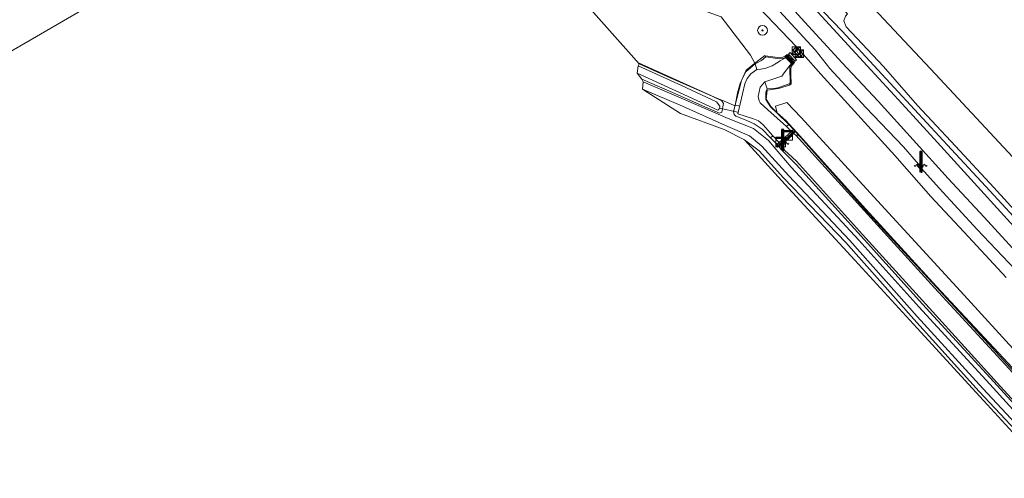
# Model space of a CAD drawing. Extents: x 130905 to 137824, y 412333 to 417928.
# Tile 104 of 256: x 133089 to 133493, y 413575 to 413763. Entities that reach past the tile are written whole.
import ezdxf
from ezdxf.lldxf.tags import DXFTag

# ---------------------------------------------------------------- set-up
doc = ezdxf.new("R2010")
doc.units = 0
for name, color, linetype, lineweight in [('B-ME-GR-BOOM-S', 90, 'Continuous', 25), ('B-ME-GR-GRAS-GV', 60, 'Continuous', 13), ('B-ME-GW-TALUD_KRUIN-G', 90, 'Continuous', 18), ('B-ME-GW-TALUD_TEEN-G', 90, 'Continuous', 18), ('B-ME-IE-MEUBILAIR_WATERWEGMEUBILAIR-G', 150, 'Continuous', 18), ('B-ME-IE-MEUBILAIR_WATERWEGMEUBILAIR-S', 150, 'Continuous', 25), ('B-ME-IE-TERREINAFSCHEIDING_DOORGANG-G', 210, 'Continuous', 18), ('B-ME-IE-TERREINAFSCHEIDING_KUNSTMATIG_HEKWERK-G', 20, 'IE-TERREINAFSCHEIDING-KUNSTMATIG', 18), ('B-ME-IE-TERREINAFSCHEIDING_KUNSTMATIG_MUUR-GV', 90, 'Continuous', 18), ('B-ME-KG-GRENS_OPNAME-G', 210, 'KG-OPNAME', 18), ('B-ME-KL-DATA-S', 90, 'Continuous', 25), ('B-ME-KW-KUNSTWERK_DUIKER-G', 170, 'Continuous', 18), ('B-ME-KW-KUNSTWERK_STUW-G', 170, 'Continuous', 18), ('B-ME-KW-KUNSTWERK_STUW-GV', 170, 'Continuous', 18), ('B-ME-OB-BEKLEDING_BETON-GV', 253, 'Continuous', 18), ('B-ME-OB-OEVERVOORZIENING-G', 7, 'Continuous', 18), ('B-ME-OG-TERREIN_GROEN-GV', 7, 'Continuous', 18), ('B-ME-OG-WATER_KANAAL-GV', 120, 'Continuous', 18), ('B-ME-OG-WATER_SLOOT-G', 120, 'Continuous', 18), ('B-ME-OG-WATER_SLOOT-GV', 120, 'Continuous', 18), ('B-ME-VH-ONVERHARD-GV', 252, 'Continuous', 18), ('B-ME-VH-VERHARDING_BETON-GV', 252, 'Continuous', 18), ('B-ME-VH-VERHARDING_ROOSTER-GV', 252, 'Continuous', 18), ('B-ME-VH-VERHARDING_TEGEL-GV', 252, 'Continuous', 18)]:
    doc.layers.add(name, color=color, linetype=linetype, lineweight=lineweight)
doc.styles.get("Standard").update_dxf_attribs({"font": 'arial.ttf'})
doc.linetypes.add('IE-TERREINAFSCHEIDING-KUNSTMATIG', pattern='A,4,[82,NLCS.SHX,S=0.75,R=90,X=0,Y=0],4,-2', length=10)
tags = doc.linetypes.add('KG-OPNAME', pattern='A,5.5,-2,["O",Standard,S=1.8,R=0,X=-0.5,Y=-0.9],-2,5.5,-2,[5,NLCS.SHX,S=0.75,R=0,X=0,Y=0],-2', length=19).pattern_tags.tags
tags[6] = DXFTag(74, 10)

# ---------------------------------------------------------------- blocks, each defined once
blk = doc.blocks.new('SIE-WATER_BEWEGINGSWERKTUIG-SO')
at = {"color": 0, "linetype": 'ByBlock', "lineweight": 18}
blk.add_lwpolyline([(1.7, 1.55), (-1.7, 1.55), (-1.7, -1.55), (1.7, -1.55)], close=True, dxfattribs=at)
for centre, radius, start, end in [((0.04, 1.5), 0.211, 166.7542, 291.0116), ((0.09, 0.08), 0.211, 73.5119, 247.1424), ((0.2, 0.8), 0.211, 95.4465, 269.077), ((-1.7, 0.72), 1.9, 8.6312, 17.8268), ((-1.7, 0.72), 1.9, 346.6966, 355.8923), ((1.7, -0.1), 1.44, 166.6966, 175.8923), ((0.26, -0.15), 0.16, 275.4465, 89.077), ((0.34, 0.39), 0.16, 253.5119, 67.1424), ((1.7, -0.1), 1.44, 144.7621, 153.9577), ((0.62, 0.86), 0.16, 231.5773, 45.2079), ((1.7, -0.1), 1.44, 122.8275, 132.0231), ((1.06, 1.19), 0.16, 209.6428, 23.2733), ((1.7, -0.1), 1.44, 100.8929, 110.0886), ((1.59, 1.34), 0.16, 187.7082, 315.2192), ((-1.55, -1.17), 0.211, 7.7082, 135.2192), ((-1.7, 0.72), 1.9, 280.8929, 290.0886), ((-0.85, -0.98), 0.211, 29.6428, 203.2733), ((-1.7, 0.72), 1.9, 302.8275, 312.0231), ((-0.28, -0.54), 0.211, 51.5773, 225.2079), ((-1.7, 0.72), 1.9, 324.7621, 333.9577), ((1.7, -0.1), 1.44, 188.6312, 197.8268), ((0.39, -0.69), 0.16, 297.381, 111.0116), ((1.7, -0.1), 1.44, 210.5658, 219.7614), ((0.7, -1.13), 0.16, 319.3156, 132.9461), ((1.7, -0.1), 1.44, 232.5003, 241.696), ((1.16, -1.43), 0.16, 341.2502, 154.8807), ((1.7, -0.1), 1.44, 254.4349, 263.6305), ((1.7, -1.54), 0.16, 90, 176.8153)]:
    blk.add_arc(centre, radius, start, end, dxfattribs=at)
blk = doc.blocks.new('SGR-BOOM_01-SO')
at = {"linetype": 'ByBlock', "lineweight": 18}
h = blk.add_hatch(color=0, dxfattribs=at)
h.dxf.hatch_style = 1
edge = h.paths.add_edge_path()
edge.add_arc((0, 0), 0.25, 0, 360)
at = {"color": 0, "linetype": 'ByBlock', "lineweight": 18}
for radius in [2, 0.25]:
    blk.add_circle((0, 0), radius, dxfattribs=at)
blk = doc.blocks.new('SKL-DATA_KAST-SO')
at = {"color": 0, "linetype": 'ByBlock', "lineweight": 18}
for points in [[(-2, 2), (2, 2), (2, 1.68), (-2, 1.68)], [(-2, 1.52), (2, 1.52), (2, -2), (-2, -2)]]:
    blk.add_lwpolyline(points, close=True, dxfattribs=at)
blk = doc.blocks.new('SIE-WATER_WATERSTANDMETER-SO')
h = blk.add_hatch(color=256)
h.dxf.hatch_style = 1
h.paths.add_polyline_path([(0, 5.17), (-0.46, 5.17), (-0.46, 4.7), (0, 4.7)])
h = blk.add_hatch(color=256)
h.dxf.hatch_style = 1
h.paths.add_polyline_path([(0, 4.22), (-0.46, 4.22), (-0.46, 3.75), (0, 3.75)])
h = blk.add_hatch(color=256)
h.dxf.hatch_style = 1
h.paths.add_polyline_path([(0.46, 5.64), (0, 5.64), (0, 5.17), (0.46, 5.17)])
h = blk.add_hatch(color=256)
h.dxf.hatch_style = 1
h.paths.add_polyline_path([(0.46, 4.7), (0, 4.7), (0, 4.22), (0.46, 4.22)])
h = blk.add_hatch(color=256)
h.dxf.hatch_style = 1
h.paths.add_polyline_path([(0, 3.28), (-0.46, 3.28), (-0.46, 2.81), (0, 2.81)])
h = blk.add_hatch(color=256)
h.dxf.hatch_style = 1
h.paths.add_polyline_path([(0, 2.34), (-0.46, 2.34), (-0.46, 1.86), (0, 1.86)])
h = blk.add_hatch(color=256)
h.dxf.hatch_style = 1
h.paths.add_polyline_path([(0, 1.39), (-0.46, 1.39), (-0.46, 0.92), (0, 0.92)])
h = blk.add_hatch(color=256)
h.dxf.hatch_style = 1
h.paths.add_polyline_path([(0, 0.45), (-0.46, 0.45), (-0.46, -0.02), (0, -0.02)])
h = blk.add_hatch(color=256)
h.dxf.hatch_style = 1
h.paths.add_polyline_path([(0.46, 3.75), (0, 3.75), (0, 3.28), (0.46, 3.28)])
h = blk.add_hatch(color=256)
h.dxf.hatch_style = 1
h.paths.add_polyline_path([(0.46, 2.81), (0, 2.81), (0, 2.34), (0.46, 2.34)])
h = blk.add_hatch(color=256)
h.dxf.hatch_style = 1
h.paths.add_polyline_path([(0.46, 1.86), (0, 1.86), (0, 1.39), (0.46, 1.39)])
h = blk.add_hatch(color=256)
h.dxf.hatch_style = 1
h.paths.add_polyline_path([(0.46, 0.92), (0, 0.92), (0, 0.45), (0.46, 0.45)])
h = blk.add_hatch(color=256)
h.dxf.hatch_style = 1
h.paths.add_polyline_path([(0, -0.49), (-0.46, -0.49), (-0.46, -0.97), (0, -0.97)])
h = blk.add_hatch(color=256)
h.dxf.hatch_style = 1
h.paths.add_polyline_path([(0, -1.44), (-0.46, -1.44), (-0.46, -1.91), (0, -1.91)])
h = blk.add_hatch(color=256)
h.dxf.hatch_style = 1
h.paths.add_polyline_path([(0, -2.38), (-0.46, -2.38), (-0.46, -2.85), (0, -2.85)])
h = blk.add_hatch(color=256)
h.dxf.hatch_style = 1
h.paths.add_polyline_path([(0.46, -0.02), (0, -0.02), (0, -0.49), (0.46, -0.49)])
h = blk.add_hatch(color=256)
h.dxf.hatch_style = 1
h.paths.add_polyline_path([(0.46, -0.97), (0, -0.97), (0, -1.44), (0.46, -1.44)])
h = blk.add_hatch(color=256)
h.dxf.hatch_style = 1
h.paths.add_polyline_path([(0.46, -1.91), (0, -1.91), (0, -2.38), (0.46, -2.38)])
blk.add_lwpolyline([(0.46, -2.79), (0.46, 5.64), (-0.46, 5.64), (-0.46, -2.79)])
for points in [[(0.46, 5.64), (0, 5.64), (0, 5.17), (0.46, 5.17)], [(0.46, 5.17), (0, 5.17), (0, 4.7), (0.46, 4.7)], [(0.46, 4.7), (0, 4.7), (0, 4.22), (0.46, 4.22)], [(0.46, 4.22), (0, 4.22), (0, 3.75), (0.46, 3.75)], [(0.46, 3.75), (0, 3.75), (0, 3.28), (0.46, 3.28)], [(0.46, 3.28), (0, 3.28), (0, 2.81), (0.46, 2.81)], [(0.46, 2.81), (0, 2.81), (0, 2.34), (0.46, 2.34)], [(0.46, 2.34), (0, 2.34), (0, 1.86), (0.46, 1.86)], [(0.46, 1.86), (0, 1.86), (0, 1.39), (0.46, 1.39)], [(0.46, 1.39), (0, 1.39), (0, 0.92), (0.46, 0.92)], [(0.46, 0.92), (0, 0.92), (0, 0.45), (0.46, 0.45)], [(0.46, 0.45), (0, 0.45), (0, -0.02), (0.46, -0.02)], [(0.46, -0.02), (0, -0.02), (0, -0.49), (0.46, -0.49)], [(0.46, -0.49), (0, -0.49), (0, -0.97), (0.46, -0.97)], [(0.46, -0.97), (0, -0.97), (0, -1.44), (0.46, -1.44)], [(0.46, -1.44), (0, -1.44), (0, -1.91), (0.46, -1.91)], [(0.46, -1.91), (0, -1.91), (0, -2.38), (0.46, -2.38)], [(0.46, -2.38), (0, -2.38), (0, -2.85), (0.46, -2.85)]]:
    blk.add_lwpolyline(points, close=True)
for centre, radius, start, end in [((-1.55, -0.12), 0.381, 16.8947, 163.1053), ((-0.08, -0.12), 0.381, 16.8947, 163.1053), ((1.4, -0.12), 0.381, 16.8947, 163.1053), ((-2.31, 0.11), 0.413, 196.8947, 343.1053), ((-0.82, 0.1), 0.391, 196.8947, 343.1053), ((0.66, 0.1), 0.391, 196.8947, 343.1053), ((2.16, 0.11), 0.413, 196.8947, 343.1053)]:
    blk.add_arc(centre, radius, start, end)

msp = doc.modelspace()

# ---------------------------------------------------------------- linework, layer by layer
at = {"layer": 'B-ME-GR-GRAS-GV'}
for points in [[(133499.329, 413665.898, 3.376), (133484.727, 413681.919, 3.416), (133469.875, 413697.851, 3.513), (133455.614, 413713.714, 3.447), (133441.198, 413729.512, 3.413), (133426.541, 413745.264, 3.501), (133411.203, 413761.936, 3.441), (133396.328, 413778.429, 3.503), (133382.409, 413794.039, 3.388), (133377.317, 413801.926, 3.344), (133378.527, 413807.408, 3.148), (133377.324, 413810.094, 3.116), (133381.11, 413809.574, 2.855), (133382.881, 413806.785, 2.804), (133390.702, 413797.581, 2.791), (133404.676, 413782.377, 2.884), (133418.841, 413766.227, 2.775), (133426.495, 413758.307, 2.762), (133441.139, 413742.39, 2.954), (133456.129, 413726.121, 2.928), (133471.298, 413709.702, 2.842), (133487.067, 413692.747, 2.793), (133501.663, 413676.879, 2.814)], [(133512.647, 413585.223, 0.85), (133486.982, 413613.318, 0.853), (133457.954, 413645.182, 0.814), (133433.3, 413672.532, 0.841), (133405.503, 413702.432, 0.771), (133396.221, 413713.425, 0.715), (133390.163, 413718.347, 0.855), (133379.729, 413722.403, 0.896), (133362.415, 413729.892, 0.639), (133344.89, 413737.483, 0.64), (133344.354, 413738.545, 0.635), (133357.876, 413732.61, 0.538), (133370.429, 413727.054, 0.605), (133376.173, 413724.632, 0.831), (133377.109, 413725.016, 0.783), (133377.78, 413728.501, 0.836), (133377.147, 413729.604, 0.99), (133373.16, 413731.523, 0.89), (133354.724, 413739.656, 0.768), (133343.308, 413744.834, 0.682), (133315.69, 413776.073, 1.306)], [(133396.328, 413778.429, 3.503), (133411.203, 413761.936, 3.441), (133426.541, 413745.264, 3.501), (133441.198, 413729.512, 3.413), (133455.614, 413713.714, 3.447), (133469.875, 413697.851, 3.513), (133484.727, 413681.919, 3.416), (133499.329, 413665.898, 3.376)], [(133399.159, 413768.254, 5.289), (133410.537, 413755.95, 5.029), (133415.373, 413750.585, 5.085), (133421.444, 413742.887, 5.39), (133436.204, 413726.871, 5.507), (133451.572, 413710.803, 5.422), (133457.747, 413703.61, 5.52), (133458.569, 413704.037, 5.452), (133459.667, 413702.868, 5.417), (133458.955, 413701.91, 5.525), (133466.305, 413693.811, 5.503), (133481.772, 413676.919, 5.481), (133497.47, 413660.436, 5.449)], [(133497.47, 413660.436, 5.449), (133481.772, 413676.919, 5.481), (133466.305, 413693.811, 5.503), (133458.955, 413701.91, 5.525), (133459.667, 413702.868, 5.417), (133458.569, 413704.037, 5.452), (133457.747, 413703.61, 5.52), (133451.572, 413710.803, 5.422), (133436.204, 413726.871, 5.507), (133421.444, 413742.887, 5.39), (133415.373, 413750.585, 5.085), (133410.537, 413755.95, 5.029), (133399.159, 413768.254, 5.289)], [(133509.243, 413613.923, 0.77), (133476.474, 413649.965, 0.833), (133442.482, 413687.02, 0.783), (133409.64, 413722.805, 0.83), (133403.811, 413728.955, 1.141), (133399.126, 413727.429, 0.974), (133399.823, 413724.532, 0.586), (133397.124, 413727.144, 0.562), (133395.167, 413730.161, 1.013), (133395.159, 413733.167, 1.35), (133395.714, 413734.555, 1.358), (133398.493, 413734.715, 1.719), (133400.133, 413735.033, 1.848), (133405.209, 413736.759, 2.44), (133404.982, 413743.353, 3.691), (133405.186, 413744.036, 3.846), (133405.674, 413744.648, 4.04), (133406.366, 413745.261, 4.309), (133403.824, 413748.116, 4.312), (133403.14, 413747.419, 4.048), (133402.823, 413747.246, 3.951), (133402.203, 413747.008, 3.781), (133400.793, 413746.958, 3.479), (133395.232, 413747.7, 2.261), (133393.38, 413746.182, 1.728), (133390.828, 413744.903, 1.05), (133388.961, 413748.357, 1.372), (133376.895, 413764.195, 1.575)], [(133376.895, 413764.195, 1.575), (133388.961, 413748.357, 1.372), (133390.828, 413744.903, 1.05), (133387.046, 413741.539, 0.939), (133385.149, 413738.008, 0.973), (133381.918, 413725.216, 0.746), (133382.26, 413723.988, 0.655), (133382.931, 413723.334, 0.679), (133387.399, 413721.54, 0.696), (133390.383, 413720.263, 0.777), (133393.703, 413718.037, 0.747), (133397.155, 413714.408, 0.612), (133399.832, 413711.727, 0.53), (133399.336, 413711.277, 0.583), (133400.025, 413710.617, 0.629), (133400.554, 413710.86, 0.568), (133401.383, 413709.801, 0.59), (133407.626, 413703.495, 0.754), (133436.829, 413671.219, 0.698), (133459.444, 413646.276, 0.591), (133488.682, 413614.278, 0.614), (133513.788, 413586.77, 0.654)], [(133395.412, 413764.62, 5.413), (133407.69, 413751.879, 5.109), (133406.096, 413750.474, 4.572), (133408.876, 413747.402, 4.568), (133410.529, 413748.851, 5.164), (133417.671, 413740.664, 5.412), (133432.853, 413723.914, 5.552), (133448.081, 413707.259, 5.52), (133462.828, 413690.385, 5.39), (133478.338, 413673.822, 5.379), (133493.725, 413657.11, 5.457)], [(133493.725, 413657.11, 5.457), (133478.338, 413673.822, 5.379), (133462.828, 413690.385, 5.39), (133448.081, 413707.259, 5.52), (133432.853, 413723.914, 5.552), (133417.671, 413740.664, 5.412), (133410.529, 413748.851, 5.164), (133407.69, 413751.879, 5.109), (133395.412, 413764.62, 5.413)], [(133501.663, 413676.879, 2.814), (133487.067, 413692.747, 2.793), (133471.298, 413709.702, 2.842), (133456.129, 413726.121, 2.928), (133441.139, 413742.39, 2.954), (133426.495, 413758.307, 2.762), (133418.841, 413766.227, 2.775)], [(133427.91, 413764.352, 1.778), (133427.226, 413762.509, 1.778), (133428.056, 413760.069, 1.778), (133443.423, 413743.711, 1.778), (133457.426, 413727.719, 1.778), (133472.999, 413711.031, 1.778), (133488.669, 413694.131, 1.778), (133504.05, 413677.194, 1.778)], [(133510.483, 413580.685, 0.964), (133482.715, 413610.338, 0.95), (133455.845, 413640.076, 0.917), (133427.936, 413671.562, 0.843), (133402.369, 413698.012, 0.981), (133392.454, 413709.108, 0.889), (133386.442, 413713.597, 0.87), (133378.08, 413717.961, 0.916), (133360.178, 413724.492, 0.789), (133344.597, 413734.386, 0.605), (133361.003, 413727.493, 0.591), (133378.668, 413719.52, 0.818), (133388.489, 413715.227, 0.873), (133393.541, 413711.122, 0.821), (133404.546, 413698.944, 0.856), (133429.58, 413672.288, 0.833), (133457.284, 413641.196, 0.848), (133484.183, 413611.599, 0.92), (133510.99, 413582.816, 0.939)], [(133494.019, 413621.749, 0.317), (133464.988, 413653.345, 0.388), (133435.855, 413684.866, 0.108), (133409.504, 413714.617, 0.565), (133408.565, 413715.61, 0.595), (133407.342, 413717.014, 0.567), (133406.559, 413717.864, 0.563), (133404.589, 413719.921, 0.627), (133399.823, 413724.532, 0.586), (133399.126, 413727.429, 0.974), (133403.811, 413728.955, 1.141), (133409.64, 413722.805, 0.83), (133442.482, 413687.02, 0.783), (133476.474, 413649.965, 0.833), (133509.243, 413613.923, 0.77)], [(133513.788, 413586.77, 0.654), (133488.682, 413614.278, 0.614), (133459.444, 413646.276, 0.591), (133436.829, 413671.219, 0.698), (133407.626, 413703.495, 0.754), (133401.383, 413709.801, 0.59), (133402.427, 413710.592, -0.41), (133402.9, 413709.476, -0.41), (133407.787, 413704.85, -0.41), (133434.863, 413674.804, -0.41), (133462.194, 413644.665, -0.41), (133491.386, 413612.387, -0.41), (133519.824, 413581.411, -0.41)]]:
    msp.add_polyline3d(points, dxfattribs=at)
for points in [[(133404.486, 413748.815, 4.466), (133407.15, 413745.908, 4.443), (133407.816, 413746.538, 4.489), (133405.156, 413749.432, 4.464)], [(133377.78, 413728.501, 0.836), (133377.109, 413725.016, 0.783), (133376.173, 413724.632, 0.831), (133370.429, 413727.054, 0.605), (133357.876, 413732.61, 0.538), (133344.354, 413738.545, 0.635), (133342.415, 413741.009, -0.374), (133358.222, 413733.822, -0.374), (133375.494, 413725.863, -0.374), (133375.937, 413726.143, -0.374), (133376.266, 413726.99, -0.374), (133376.302, 413727.492, -0.374), (133374.889, 413729.183, -0.374), (133360.595, 413736.004, -0.374), (133342.868, 413743.959, -0.374), (133343.308, 413744.834, 0.682), (133354.724, 413739.656, 0.768), (133373.16, 413731.523, 0.89), (133377.147, 413729.604, 0.99)], [(133398.097, 413715.323, -0.41), (133397.155, 413714.408, 0.612), (133393.703, 413718.037, 0.747), (133390.383, 413720.263, 0.777), (133387.399, 413721.54, 0.696), (133382.931, 413723.334, 0.679), (133382.26, 413723.988, 0.655), (133381.918, 413725.216, 0.746), (133385.149, 413738.008, 0.973), (133387.046, 413741.539, 0.939), (133390.828, 413744.903, 1.05), (133391.437, 413742.548, -0.41), (133388.996, 413740.699, -0.41), (133387.552, 413738.824, -0.41), (133386.582, 413736.679, -0.41), (133383.663, 413724.361, -0.41), (133390.135, 413722.272, -0.41), (133392.113, 413721.392, -0.41), (133394.121, 413719.798, -0.41)], [(133404.589, 413719.921, 0.627), (133403.687, 413719.19, -0.41), (133395.976, 413725.921, -0.41), (133392.836, 413728.876, -0.41), (133392.38, 413729.67, -0.41), (133392.044, 413731.474, -0.41), (133392.911, 413735.266, -0.41), (133394.729, 413737.415, -0.41), (133395.714, 413734.555, 1.358), (133395.159, 413733.167, 1.35), (133395.167, 413730.161, 1.013), (133397.124, 413727.144, 0.562), (133399.823, 413724.532, 0.586)], [(133678.165, 413419.372, 0.274), (133677.86, 413419.112, -0.41), (133670.344, 413427.408, -0.41), (133640.165, 413460.636, -0.41), (133612.971, 413490.288, -0.41), (133582.641, 413523.763, -0.41), (133554.086, 413555.119, -0.41), (133523.539, 413588.513, -0.41), (133493.25, 413621.513, -0.41), (133464.391, 413652.892, -0.41), (133435.545, 413684.631, -0.41), (133407.506, 413715.517, -0.41), (133408.565, 413715.61, 0.595), (133409.504, 413714.617, 0.565), (133435.855, 413684.866, 0.108), (133464.988, 413653.345, 0.388), (133494.019, 413621.749, 0.317), (133523.843, 413589.018, 0.398), (133554.715, 413555.392, 0.463), (133582.884, 413523.922, 0.311), (133616.178, 413488.055, 0.629), (133640.594, 413461.019, 0.316), (133670.831, 413427.483, 0.239)], [(133457.349, 413702.782, 5.602), (133458.405, 413701.745, 5.584), (133459.552, 413702.874, 5.405), (133458.549, 413703.979, 5.528)]]:
    msp.add_polyline3d(points, close=True, dxfattribs=at)
at = {"layer": 'B-ME-GW-TALUD_KRUIN-G'}
for points in [[(133372.376, 413810.774, 4.928), (133369.897, 413801.513, 5.758), (133378.078, 413790.239, 5.533), (133390.015, 413778.39, 5.34), (133399.159, 413768.254, 5.289), (133410.537, 413755.95, 5.029), (133415.373, 413750.585, 5.085), (133421.444, 413742.887, 5.39), (133436.204, 413726.871, 5.507), (133451.572, 413710.803, 5.422), (133457.747, 413703.61, 5.52), (133458.569, 413704.037, 5.452), (133459.667, 413702.868, 5.417), (133458.955, 413701.91, 5.525), (133466.305, 413693.811, 5.503), (133481.772, 413676.919, 5.481), (133497.47, 413660.436, 5.449)], [(133316.513, 413781.188, 4.547), (133325.546, 413782.644, 4.823), (133335.327, 413784.453, 5.17), (133348.121, 413788.507, 5.547), (133356.948, 413792.404, 5.797), (133364.102, 413792.365, 5.58), (133375.033, 413785.108, 5.501), (133385.759, 413774.688, 5.551), (133395.412, 413764.62, 5.413), (133407.69, 413751.879, 5.109), (133410.529, 413748.851, 5.164), (133417.671, 413740.664, 5.412), (133432.853, 413723.914, 5.552), (133448.081, 413707.259, 5.52), (133462.828, 413690.385, 5.39), (133478.338, 413673.822, 5.379), (133493.725, 413657.11, 5.457)]]:
    msp.add_polyline3d(points, dxfattribs=at)
at = {"layer": 'B-ME-GW-TALUD_TEEN-G'}
for points in [[(133377.324, 413810.094, 3.116), (133378.527, 413807.408, 3.148), (133377.317, 413801.926, 3.344), (133382.409, 413794.039, 3.388), (133396.328, 413778.429, 3.503), (133411.203, 413761.936, 3.441), (133426.541, 413745.264, 3.501), (133441.198, 413729.512, 3.413), (133455.614, 413713.714, 3.447), (133469.875, 413697.851, 3.513), (133484.727, 413681.919, 3.416), (133499.329, 413665.898, 3.376), (133514.543, 413649.599, 3.455), (133528.955, 413633.384, 3.449), (133543.907, 413616.99, 3.484), (133559.177, 413600.237, 3.46), (133574.578, 413583.284, 3.51), (133589.281, 413566.964, 3.588), (133604.756, 413550.211, 3.508), (133620.608, 413533.091, 3.524), (133635.069, 413516.875, 3.586), (133650.652, 413500.301, 3.458), (133666.174, 413483.403, 3.468), (133668.749, 413480.597, 3.469)], [(133390.828, 413744.903, 1.05), (133388.961, 413748.357, 1.372), (133376.895, 413764.195, 1.575), (133368.136, 413767.284, 1.529), (133363.693, 413774.248, 1.658), (133359.359, 413777.477, 1.866), (133353.227, 413779.045, 1.959), (133343.622, 413776.411, 1.651), (133337.704, 413774.746, 1.162), (133325.367, 413774.718, 1.154), (133318.518, 413774.866, 1.126), (133315.69, 413776.073, 1.306)], [(133399.823, 413724.532, 0.586), (133399.126, 413727.429, 0.974), (133403.811, 413728.955, 1.141), (133409.64, 413722.805, 0.83), (133442.482, 413687.02, 0.783), (133476.474, 413649.965, 0.833), (133509.243, 413613.923, 0.77), (133537.725, 413583.185, 0.761), (133562.597, 413556.01, 0.909), (133579.206, 413538.144, 0.74), (133610.803, 413503.083, 0.785), (133644.155, 413466.92, 0.728), (133672.283, 413435.695, 0.694), (133683.278, 413423.729, 0.68)]]:
    msp.add_polyline3d(points, dxfattribs=at)
at = {"layer": 'B-ME-IE-MEUBILAIR_WATERWEGMEUBILAIR-G'}
for points in [[(133403.743, 413747.783, 4.243), (133406.006, 413745.252, 4.244)], [(133405.941, 413715.454, 0.625), (133402.425, 413712.264, 0.63)]]:
    msp.add_polyline3d(points, dxfattribs=at)
at = {"layer": 'B-ME-IE-TERREINAFSCHEIDING_DOORGANG-G'}
msp.add_polyline3d([(133378.097, 413729.474, 0.989), (133381.987, 413727.887, 0.889)], dxfattribs=at)
at = {"layer": 'B-ME-IE-TERREINAFSCHEIDING_KUNSTMATIG_HEKWERK-G'}
for points in [[(133378.347, 413807.806, 3.223), (133382.325, 413803.616, 2.973), (133393.983, 413790.825, 3.033), (133408.782, 413774.559, 3.137), (133422.839, 413759.244, 3.037), (133436.739, 413744.055, 3.169), (133451.102, 413728.402, 3.218), (133465.519, 413712.504, 3.128), (133479.226, 413697.524, 3.244), (133494.121, 413681.151, 3.129), (133508.228, 413665.686, 3.172), (133522.958, 413649.419, 3.2), (133537.108, 413634.016, 3.201), (133551.013, 413618.659, 3.198), (133565.562, 413602.689, 3.166), (133580.151, 413586.707, 3.178), (133594.049, 413571.341, 3.186), (133608.813, 413555.021, 3.25), (133622.648, 413539.714, 3.169), (133637.269, 413523.51, 3.213), (133644.848, 413512.707, 3.269)], [(133382.58, 413727.76, 0.85), (133383.509, 413732.954, 1.235), (133384.609, 413736.768, 1.1), (133387.115, 413742.276, 1.061), (133391.144, 413745.445, 1.358), (133394.804, 413748.321, 2.211)], [(133394.941, 413747.411, 2.156), (133394.988, 413748.135, 2.218), (133399.034, 413747.55, 3.184), (133401.157, 413747.419, 3.583), (133402.159, 413747.562, 3.749), (133403.1, 413747.988, 4.034), (133403.925, 413748.721, 4.249), (133406.938, 413745.339, 4.324), (133406.234, 413744.58, 4.124), (133405.627, 413743.718, 3.851), (133405.452, 413742.703, 3.61), (133405.458, 413740.594, 3.137), (133405.573, 413736.47, 2.406), (133404.768, 413736.483, 2.214)], [(133405.935, 413744.566, 4.07), (133403.09, 413747.7, 3.994)], [(133342.908, 413745.286, 0.772), (133374.112, 413731.201, 0.949), (133378.097, 413729.474, 0.989)], [(133405.334, 413736.19, 2.352), (133400.396, 413734.668, 1.818), (133395.682, 413734.043, 1.464), (133395.371, 413730.293, 1.176), (133397.212, 413727.278, 0.752), (133399.782, 413724.704, 0.615), (133403.353, 413721.645, 0.733), (133407.945, 413716.596, 0.763), (133436.161, 413685.214, 0.357), (133465.21, 413653.518, 0.467), (133494.512, 413622.018, 0.504), (133524.009, 413589.364, 0.434), (133558.165, 413552.109, 0.681), (133586.243, 413521.121, 0.53), (133616.538, 413488.028, 0.63), (133640.758, 413461.299, 0.386), (133671.294, 413427.953, 0.312), (133678.665, 413419.798, 0.337)], [(133381.987, 413727.887, 0.889), (133382.58, 413727.76, 0.85)], [(133382.58, 413727.76, 0.85), (133384.063, 413727.576, 0.099)], [(133407.142, 413717.013, 0.584), (133400.214, 413710.715, 0.608)]]:
    msp.add_polyline3d(points, dxfattribs=at)
at = {"layer": 'B-ME-IE-TERREINAFSCHEIDING_KUNSTMATIG_MUUR-GV'}
for points in [[(133407.69, 413751.879, 5.109), (133410.529, 413748.851, 5.164), (133408.876, 413747.402, 4.568), (133406.096, 413750.474, 4.572)], [(133406.24, 413750.439, 5.564), (133408.923, 413747.531, 5.566), (133410.36, 413748.856, 5.568), (133407.676, 413751.737, 5.556)], [(133406.366, 413745.261, 4.309), (133405.831, 413745.066, -0.41), (133403.654, 413747.755, -0.41), (133403.824, 413748.116, 4.312)]]:
    msp.add_polyline3d(points, close=True, dxfattribs=at)
at = {"layer": 'B-ME-KG-GRENS_OPNAME-G'}
for points in [[(133397.363, 413812.719, 1.778), (133430.76, 413776.963, 1.778), (133464.683, 413740.643, 1.778), (133498.272, 413704.681, 1.778), (133531.589, 413669.009, 1.778), (133565.021, 413633.215, 1.778), (133597.985, 413597.922, 1.778), (133631.31, 413562.242, 1.778), (133664.935, 413526.243, 1.778), (133698.492, 413490.315, 1.778), (133726.378, 413460.458, 1.778)], [(132735.377, 413553.77, 0.242), (132755.367, 413564.024, 0.242), (132775.357, 413574.277, 0.242), (132795.348, 413584.53, 0.242), (132815.338, 413594.784, 0.242), (132836.572, 413606.247, 0.242), (132857.806, 413617.71, 0.242), (132879.041, 413629.172, 0.242), (132900.275, 413640.635, 0.242), (132921.806, 413652.426, 0.242), (132943.338, 413664.218, 0.242), (132965.09, 413677.361, 0.242), (132986.843, 413690.504, 0.242), (133009.807, 413704.726, 0.242), (133032.771, 413718.949, 0.242), (133057.657, 413733.525, 0.242), (133082.543, 413748.101, 0.242), (133104.62, 413761.02, 0.242), (133126.697, 413773.94, 0.242), (133134.191, 413780.441, 0.242)], [(133315.69, 413776.073, 1.306), (133343.308, 413744.834, 0.682)], [(133342.868, 413743.959, -0.374), (133342.415, 413741.009, -0.374)], [(133343.308, 413744.834, 0.682), (133342.868, 413743.959, -0.374)], [(133342.415, 413741.009, -0.374), (133344.354, 413738.545, 0.635)], [(133344.354, 413738.545, 0.635), (133344.89, 413737.483, 0.64)], [(133344.89, 413737.483, 0.64), (133344.597, 413734.386, 0.605)], [(133344.597, 413734.386, 0.605), (133360.178, 413724.492, 0.789)], [(133515.234, 413553.277, 1.228), (133523.305, 413555.039, 1.245), (133531.127, 413555.718, 1.131), (133513.041, 413575.453, 0.93), (133485.913, 413605.055, 0.923), (133458.785, 413634.658, 0.915), (133431.656, 413664.26, 0.84), (133404.528, 413693.862, 0.9), (133386.442, 413713.597, 0.87), (133378.08, 413717.961, 0.916), (133360.178, 413724.492, 0.789)]]:
    msp.add_polyline3d(points, dxfattribs=at)
at = {"layer": 'B-ME-KW-KUNSTWERK_DUIKER-G'}
msp.add_polyline3d([(133383.627, 413725.047, 0.064), (133376.278, 413726.603, 0.065)], dxfattribs=at)
at = {"layer": 'B-ME-KW-KUNSTWERK_STUW-G'}
msp.add_polyline3d([(133399.892, 413711.003, 0.64), (133406.787, 413717.27, 0.619)], dxfattribs=at)
at = {"layer": 'B-ME-KW-KUNSTWERK_STUW-GV'}
msp.add_polyline3d([(133400.554, 413710.86, 0.568), (133400.025, 413710.617, 0.629), (133399.336, 413711.277, 0.583), (133399.832, 413711.727, 0.53), (133400.655, 413712.494, -0.41), (133405.659, 413717.016, -0.41), (133406.559, 413717.864, 0.563), (133407.342, 413717.014, 0.567), (133406.495, 413716.257, -0.41), (133401.681, 413711.58, -0.41)], close=True, dxfattribs=at)
at = {"layer": 'B-ME-OB-BEKLEDING_BETON-GV'}
for points in [[(133402.976, 413747.159, -0.41), (133401.99, 413746.567, -0.41), (133401.031, 413746.034, -0.41), (133399.573, 413745.101, -0.41), (133397.802, 413744.041, -0.41), (133395.149, 413743.014, -0.41), (133393.162, 413742.61, -0.41), (133391.786, 413742.567, -0.41), (133391.437, 413742.548, -0.41), (133390.828, 413744.903, 1.05), (133393.38, 413746.182, 1.728), (133395.232, 413747.7, 2.261), (133400.793, 413746.958, 3.479), (133402.203, 413747.008, 3.781), (133402.823, 413747.246, 3.951), (133403.14, 413747.419, 4.048), (133403.824, 413748.116, 4.312), (133403.654, 413747.755, -0.41)], [(133398.493, 413734.715, 1.719), (133395.714, 413734.555, 1.358), (133394.729, 413737.415, -0.41), (133401.759, 413739.718, -0.41), (133403.138, 413741.636, -0.41), (133404.657, 413743.657, -0.41), (133405.182, 413744.362, -0.41), (133405.532, 413744.744, -0.41), (133405.831, 413745.066, -0.41), (133406.366, 413745.261, 4.309), (133405.674, 413744.648, 4.04), (133405.186, 413744.036, 3.846), (133404.982, 413743.353, 3.691), (133405.209, 413736.759, 2.44), (133400.133, 413735.033, 1.848)], [(133406.559, 413717.864, 0.563), (133405.659, 413717.016, -0.41), (133403.687, 413719.19, -0.41), (133404.589, 413719.921, 0.627)], [(133400.655, 413712.494, -0.41), (133399.832, 413711.727, 0.53), (133397.155, 413714.408, 0.612), (133398.097, 413715.323, -0.41)], [(133408.565, 413715.61, 0.595), (133407.506, 413715.517, -0.41), (133406.495, 413716.257, -0.41), (133407.342, 413717.014, 0.567)], [(133402.427, 413710.592, -0.41), (133401.383, 413709.801, 0.59), (133400.554, 413710.86, 0.568), (133401.681, 413711.58, -0.41)]]:
    msp.add_polyline3d(points, close=True, dxfattribs=at)
at = {"layer": 'B-ME-OB-OEVERVOORZIENING-G'}
msp.add_polyline3d([(133389.579, 413808.411, 1.778), (133409.361, 413786.469, 1.778), (133423.343, 413771.234, 1.778), (133428.685, 413765.376, 1.778), (133427.91, 413764.352, 1.778), (133427.226, 413762.509, 1.778), (133428.056, 413760.069, 1.778), (133443.423, 413743.711, 1.778), (133457.426, 413727.719, 1.778), (133472.999, 413711.031, 1.778), (133488.669, 413694.131, 1.778), (133504.05, 413677.194, 1.778)], dxfattribs=at)
at = {"layer": 'B-ME-OG-TERREIN_GROEN-GV'}
msp.add_polyline3d([(133531.965, 413556.802, 1.099), (133531.127, 413555.718, 1.131), (133513.041, 413575.453, 0.93), (133485.913, 413605.055, 0.923), (133458.785, 413634.658, 0.915), (133431.656, 413664.26, 0.84), (133404.528, 413693.862, 0.9), (133386.442, 413713.597, 0.87), (133392.454, 413709.108, 0.889), (133402.369, 413698.012, 0.981), (133427.936, 413671.562, 0.843), (133455.845, 413640.076, 0.917), (133482.715, 413610.338, 0.95), (133510.483, 413580.685, 0.964), (133522.589, 413567.813, 1.089), (133531.186, 413558.405, 1.098)], close=True, dxfattribs=at)
at = {"layer": 'B-ME-OG-WATER_KANAAL-GV'}
for points in [[(133504.05, 413677.194, 1.778), (133488.669, 413694.131, 1.778), (133472.999, 413711.031, 1.778), (133457.426, 413727.719, 1.778), (133443.423, 413743.711, 1.778), (133428.056, 413760.069, 1.778), (133427.226, 413762.509, 1.778), (133427.91, 413764.352, 1.778), (133428.685, 413765.376, 1.778), (133423.343, 413771.234, 1.778), (133409.361, 413786.469, 1.778), (133389.579, 413808.411, 1.778), (133391.157, 413808.194, 1.607), (133396.691, 413841.453, 1.778), (133397.363, 413812.719, 1.778), (133430.76, 413776.963, 1.778), (133464.683, 413740.643, 1.778), (133498.272, 413704.681, 1.778)], [(133086.082, 413775.871, 0.7), (133091.665, 413780.823, 0.7), (133096.86, 413784.939, 0.7), (133101.753, 413788.625, 0.7), (133134.191, 413780.441, 0.242), (133126.697, 413773.94, 0.242), (133104.62, 413761.02, 0.242), (133082.543, 413748.101, 0.242)]]:
    msp.add_polyline3d(points, dxfattribs=at)
at = {"layer": 'B-ME-OG-WATER_SLOOT-G'}
for points in [[(133501.663, 413676.879, 2.814), (133487.067, 413692.747, 2.793), (133471.298, 413709.702, 2.842), (133456.129, 413726.121, 2.928), (133441.139, 413742.39, 2.954), (133426.495, 413758.307, 2.762), (133418.841, 413766.227, 2.775), (133404.676, 413782.377, 2.884), (133390.702, 413797.581, 2.791), (133382.881, 413806.785, 2.804), (133381.11, 413809.574, 2.855)], [(133344.354, 413738.545, 0.635), (133357.876, 413732.61, 0.538), (133370.429, 413727.054, 0.605), (133376.173, 413724.632, 0.831), (133377.109, 413725.016, 0.783), (133377.78, 413728.501, 0.836), (133377.147, 413729.604, 0.99), (133373.16, 413731.523, 0.89), (133354.724, 413739.656, 0.768), (133343.308, 413744.834, 0.682)], [(133397.155, 413714.408, 0.612), (133393.703, 413718.037, 0.747), (133390.383, 413720.263, 0.777), (133387.399, 413721.54, 0.696), (133382.931, 413723.334, 0.679), (133382.26, 413723.988, 0.655), (133381.918, 413725.216, 0.746), (133385.149, 413738.008, 0.973), (133387.046, 413741.539, 0.939), (133390.828, 413744.903, 1.05)], [(133395.714, 413734.555, 1.358), (133395.159, 413733.167, 1.35), (133395.167, 413730.161, 1.013), (133397.124, 413727.144, 0.562), (133399.823, 413724.532, 0.586)], [(133399.823, 413724.532, 0.586), (133404.589, 413719.921, 0.627)], [(133408.565, 413715.61, 0.595), (133409.504, 413714.617, 0.565), (133435.855, 413684.866, 0.108), (133464.988, 413653.345, 0.388), (133494.019, 413621.749, 0.317), (133523.843, 413589.018, 0.398), (133554.715, 413555.392, 0.463), (133582.884, 413523.922, 0.311), (133616.178, 413488.055, 0.629), (133640.594, 413461.019, 0.316), (133670.831, 413427.483, 0.239), (133678.165, 413419.372, 0.274)], [(133564.096, 413535.442, 0.84), (133550.092, 413548.684, 0.857), (133544.703, 413552.146, 0.978), (133539.434, 413556.929, 1.061), (133537.639, 413560.032, 0.827), (133535.377, 413562.868, 0.823), (133513.788, 413586.77, 0.654), (133488.682, 413614.278, 0.614), (133459.444, 413646.276, 0.591), (133436.829, 413671.219, 0.698), (133407.626, 413703.495, 0.754), (133401.383, 413709.801, 0.59)]]:
    msp.add_polyline3d(points, dxfattribs=at)
at = {"layer": 'B-ME-OG-WATER_SLOOT-GV'}
for points in [[(133405.659, 413717.016, -0.41), (133400.655, 413712.494, -0.41), (133398.097, 413715.323, -0.41), (133394.121, 413719.798, -0.41), (133392.113, 413721.392, -0.41), (133390.135, 413722.272, -0.41), (133383.663, 413724.361, -0.41), (133386.582, 413736.679, -0.41), (133387.552, 413738.824, -0.41), (133388.996, 413740.699, -0.41), (133391.437, 413742.548, -0.41), (133391.786, 413742.567, -0.41), (133393.162, 413742.61, -0.41), (133395.149, 413743.014, -0.41), (133397.802, 413744.041, -0.41), (133399.573, 413745.101, -0.41), (133401.031, 413746.034, -0.41), (133401.99, 413746.567, -0.41), (133402.976, 413747.159, -0.41), (133403.654, 413747.755, -0.41), (133405.831, 413745.066, -0.41), (133405.532, 413744.744, -0.41), (133405.182, 413744.362, -0.41), (133404.657, 413743.657, -0.41), (133403.138, 413741.636, -0.41), (133401.759, 413739.718, -0.41), (133394.729, 413737.415, -0.41), (133392.911, 413735.266, -0.41), (133392.044, 413731.474, -0.41), (133392.38, 413729.67, -0.41), (133392.836, 413728.876, -0.41), (133395.976, 413725.921, -0.41), (133403.687, 413719.19, -0.41)], [(133375.937, 413726.143, -0.374), (133375.494, 413725.863, -0.374), (133358.222, 413733.822, -0.374), (133342.415, 413741.009, -0.374), (133342.868, 413743.959, -0.374), (133360.595, 413736.004, -0.374), (133374.889, 413729.183, -0.374), (133376.302, 413727.492, -0.374), (133376.266, 413726.99, -0.374)]]:
    msp.add_polyline3d(points, close=True, dxfattribs=at)
msp.add_polyline3d([(133519.824, 413581.411, -0.41), (133491.386, 413612.387, -0.41), (133462.194, 413644.665, -0.41), (133434.863, 413674.804, -0.41), (133407.787, 413704.85, -0.41), (133402.9, 413709.476, -0.41), (133402.427, 413710.592, -0.41), (133401.681, 413711.58, -0.41), (133406.495, 413716.257, -0.41), (133407.506, 413715.517, -0.41), (133435.545, 413684.631, -0.41), (133464.391, 413652.892, -0.41), (133493.25, 413621.513, -0.41)], dxfattribs=at)
at = {"layer": 'B-ME-VH-ONVERHARD-GV'}
msp.add_polyline3d([(133510.99, 413582.816, 0.939), (133484.183, 413611.599, 0.92), (133457.284, 413641.196, 0.848), (133429.58, 413672.288, 0.833), (133404.546, 413698.944, 0.856), (133393.541, 413711.122, 0.821), (133388.489, 413715.227, 0.873), (133378.668, 413719.52, 0.818), (133361.003, 413727.493, 0.591), (133344.597, 413734.386, 0.605), (133344.89, 413737.483, 0.64), (133362.415, 413729.892, 0.639), (133379.729, 413722.403, 0.896), (133390.163, 413718.347, 0.855), (133396.221, 413713.425, 0.715), (133405.503, 413702.432, 0.771), (133433.3, 413672.532, 0.841), (133457.954, 413645.182, 0.814), (133486.982, 413613.318, 0.853), (133512.647, 413585.223, 0.85)], dxfattribs=at)
at = {"layer": 'B-ME-VH-VERHARDING_BETON-GV'}
for points in [[(133410.36, 413748.856, 5.568), (133408.923, 413747.531, 5.566), (133406.24, 413750.439, 5.564), (133407.676, 413751.737, 5.556)], [(133407.816, 413746.538, 4.489), (133407.15, 413745.908, 4.443), (133404.486, 413748.815, 4.466), (133405.156, 413749.432, 4.464)]]:
    msp.add_polyline3d(points, close=True, dxfattribs=at)
at = {"layer": 'B-ME-VH-VERHARDING_ROOSTER-GV'}
msp.add_polyline3d([(133406.253, 413745.296, 4.295), (133405.848, 413744.901, 4.319), (133403.398, 413747.612, 4.319), (133403.822, 413747.971, 4.298)], close=True, dxfattribs=at)
at = {"layer": 'B-ME-VH-VERHARDING_TEGEL-GV'}
msp.add_polyline3d([(133459.552, 413702.874, 5.405), (133458.405, 413701.745, 5.584), (133457.349, 413702.782, 5.602), (133458.549, 413703.979, 5.528)], close=True, dxfattribs=at)

# ---------------------------------------------------------------- block references
at = {"layer": 'B-ME-GR-BOOM-S'}
msp.add_blockref('SGR-BOOM_01-SO', (133393.82, 413758.577, 3.485), dxfattribs=at)
at = {"layer": 'B-ME-IE-MEUBILAIR_WATERWEGMEUBILAIR-S'}
for name, p in [('SIE-WATER_BEWEGINGSWERKTUIG-SO', (133407.67, 413750.287, 5.572)), ('SIE-WATER_BEWEGINGSWERKTUIG-SO', (133408.893, 413748.972, 5.594)), ('SIE-WATER_WATERSTANDMETER-SO', (133402.084, 413712.273, 0.741)), ('SIE-WATER_WATERSTANDMETER-SO', (133458.757, 413703.239, 5.906))]:
    msp.add_blockref(name, p, dxfattribs=at)
at = {"layer": 'B-ME-KL-DATA-S'}
for p in [(133404.091, 413715.45, 0.583), (133401.286, 413712.714, 0.586)]:
    msp.add_blockref('SKL-DATA_KAST-SO', p, dxfattribs=at)

doc.saveas('drawing.dxf')
